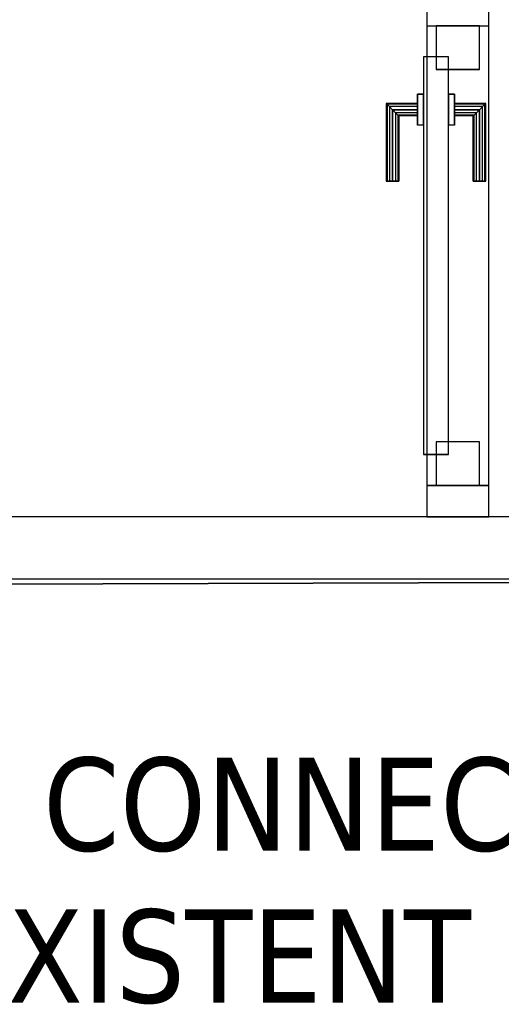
# Model space of a CAD drawing. Header units: metres. Extents: x 391.1 to 427.5, y 12.8 to 28.4.
# Tile 135 of 203: x 408.1 to 408.9, y 25.3 to 26.8. Entities that reach past the tile are written whole.
import ezdxf

# ---------------------------------------------------------------- set-up
doc = ezdxf.new("R2010")
doc.units = ezdxf.units.M
doc.layers.add('01_CARPINTERIA', color=5, linetype='Continuous', lineweight=25, true_color=0x0000ff)
doc.layers.add('01_SUELOS', color=7, linetype='Continuous', lineweight=25, true_color=0x007f00)
for name, color, linetype, lineweight in [('A-GENM-____-OTLN', 7, 'Continuous', 18), ('A-WALL-____-MCUT', 7, 'Continuous', 25), ('A-WALL-____-OTLN', 7, 'Continuous', 25), ('G-____-____-TEXT', 7, 'Continuous', 30)]:
    doc.layers.add(name, color=color, linetype=linetype, lineweight=lineweight)
doc.styles.add('Tahoma_3', font='tahoma.ttf', dxfattribs={"height": 0.15})

# ---------------------------------------------------------------- blocks, each defined once
blk = doc.blocks.new('Family - Evans PA-152129-02_FON_P0A')
at = {"layer": 'A-WALL-____-MCUT', "color": 253, "true_color": 0xaaaaaa}
for p, q in [((0.0504, 0.1), (0, 0.1)), ((0, 0.1), (0, 0)), ((0.0504, 0), (0.0504, 0.1)), ((0.8904, 0.1), (0.7904, 0.1)), ((0.7904, 0.1), (0.7904, 0)), ((0, 0), (0.0504, 0)), ((0.7904, 0), (0.8904, 0))]:
    blk.add_line(p, q, dxfattribs=at)
at = {"layer": 'A-WALL-____-OTLN', "color": 253, "true_color": 0xaaaaaa}
for p, q in [((1.6605, 0.1), (0, 0.1)), ((0, 0.1), (0, 0)), ((0.7904, 0.1), (0.0504, 0.1)), ((0.0504, 0.1), (0.0504, 0)), ((0.7904, 0.1), (0.7904, 0)), ((0, 0), (1.6605, 0)), ((0.0504, 0), (0.7904, 0))]:
    blk.add_line(p, q, dxfattribs=at)
at = {"layer": 'A-WALL-____-OTLN', "color": 253, "lineweight": 18, "true_color": 0xaaaaaa}
blk.add_line((0, 0), (1.6605, 0), dxfattribs=at)
blk = doc.blocks.new('Family - Vano de puerta PA-152131-02_FON_P0A')
at = {"layer": 'A-GENM-____-OTLN', "color": 253, "true_color": 0xaaaaaa}
for p, q in [((408.8769, 26.8395), (408.7769, 26.8395)), ((408.7769, 26.8395), (408.7769, 26.0995)), ((408.8769, 26.8395), (408.7769, 26.8395)), ((408.7769, 26.0995), (408.7769, 26.8395)), ((408.8769, 26.0995), (408.8769, 26.8395)), ((408.8769, 26.8395), (408.8769, 26.0995)), ((408.7769, 26.0995), (408.8769, 26.0995)), ((408.8769, 26.0995), (408.7769, 26.0995))]:
    blk.add_line(p, q, dxfattribs=at)
blk = doc.blocks.new('Family - LONDR55-XX_ZZ-ARQ-CAA-M3D-Londres55-152137-02_FON_P0A')
at = {"layer": '01_CARPINTERIA', "color": 161, "true_color": 0xaaaaff}
for p, q in [((0.49, 0.1487), (0.49, 0.15)), ((0.49, 0.15), (0.49, 0.1487)), ((0.615, 0.15), (0.49, 0.15)), ((0.49, 0.145), (0.49, 0.1487)), ((0.49, 0.1487), (0.49, 0.145)), ((0.6137, 0.1487), (0.49, 0.1487)), ((0.6137, 0.1487), (0.49, 0.1487)), ((0.49, 0.14), (0.49, 0.145)), ((0.49, 0.145), (0.49, 0.14)), ((0.61, 0.145), (0.49, 0.145)), ((0.61, 0.145), (0.49, 0.145)), ((0.61, 0.145), (0.605, 0.14)), ((0.605, 0.14), (0.61, 0.145)), ((0.6137, 0.1487), (0.61, 0.145)), ((0.61, 0.145), (0.6137, 0.1487)), ((0.61, 0.1), (0.61, 0.145)), ((0.61, 0.1), (0.61, 0.145)), ((0.615, 0.15), (0.6137, 0.1487)), ((0.6137, 0.1487), (0.615, 0.15)), ((0.6137, 0.1), (0.6137, 0.1487)), ((0.6137, 0.1), (0.6137, 0.1487)), ((0.615, 0.1), (0.615, 0.15)), ((0.49, 0.135), (0.49, 0.14)), ((0.49, 0.14), (0.49, 0.135)), ((0.49, 0.14), (0.605, 0.14)), ((0.605, 0.14), (0.49, 0.14)), ((0.49, 0.135), (0.49, 0.1313)), ((0.49, 0.1313), (0.49, 0.135)), ((0.6, 0.135), (0.49, 0.135)), ((0.6, 0.135), (0.49, 0.135)), ((0.49, 0.1313), (0.49, 0.13)), ((0.49, 0.13), (0.49, 0.1313)), ((0.5963, 0.1313), (0.49, 0.1313)), ((0.5963, 0.1313), (0.49, 0.1313)), ((0.595, 0.13), (0.49, 0.13)), ((0.595, 0.13), (0.5963, 0.1313)), ((0.5963, 0.1313), (0.595, 0.13)), ((0.595, 0.1), (0.595, 0.13)), ((0.5963, 0.1313), (0.6, 0.135)), ((0.6, 0.135), (0.5963, 0.1313)), ((0.5963, 0.1), (0.5963, 0.1313)), ((0.5963, 0.1), (0.5963, 0.1313)), ((0.6, 0.135), (0.605, 0.14)), ((0.605, 0.14), (0.6, 0.135)), ((0.6, 0.1), (0.6, 0.135)), ((0.6, 0.1), (0.6, 0.135)), ((0.605, 0.14), (0.605, 0.1)), ((0.605, 0.1), (0.605, 0.14)), ((0.63, 0.1), (0.58, 0.1)), ((0.58, 0.1), (0.63, 0.1)), ((0.58, 0.09), (0.58, 0.1)), ((0.58, 0.09), (0.58, 0.1)), ((0.5963, 0.1), (0.595, 0.1)), ((0.595, 0.1), (0.5963, 0.1)), ((0.6, 0.1), (0.5963, 0.1)), ((0.5963, 0.1), (0.6, 0.1)), ((0.605, 0.1), (0.6, 0.1)), ((0.6, 0.1), (0.605, 0.1)), ((0.61, 0.1), (0.605, 0.1)), ((0.605, 0.1), (0.61, 0.1)), ((0.61, 0.1), (0.6137, 0.1)), ((0.6137, 0.1), (0.61, 0.1)), ((0.6137, 0.1), (0.615, 0.1)), ((0.615, 0.1), (0.6137, 0.1)), ((0.63, 0.09), (0.63, 0.1)), ((0.63, 0.1), (0.63, 0.09)), ((0.69, 0.09), (0.05, 0.09)), ((0.05, 0.09), (0.05, 0.05)), ((0.69, 0.09), (0.05, 0.09)), ((0.05, 0.05), (0.05, 0.09)), ((0.63, 0.09), (0.58, 0.09)), ((0.58, 0.09), (0.63, 0.09)), ((0.69, 0.05), (0.69, 0.09)), ((0.69, 0.05), (0.69, 0.09)), ((0.07, 0.07), (0, 0.07)), ((0, 0.07), (0, 0)), ((0.07, 0.07), (0, 0.07)), ((0, 0), (0, 0.07)), ((0.07, 0), (0.07, 0.07)), ((0.07, 0), (0.07, 0.07)), ((0.74, 0.07), (0.67, 0.07)), ((0.67, 0.07), (0.67, 0)), ((0.74, 0.07), (0.67, 0.07)), ((0.67, 0), (0.67, 0.07)), ((0.74, 0), (0.74, 0.07)), ((0.74, 0), (0.74, 0.07)), ((0.05, 0.05), (0.69, 0.05)), ((0.05, 0.05), (0.69, 0.05)), ((0.58, 0.05), (0.63, 0.05)), ((0.63, 0.05), (0.58, 0.05)), ((0.58, 0.04), (0.58, 0.05)), ((0.58, 0.04), (0.58, 0.05)), ((0.63, 0.04), (0.63, 0.05)), ((0.63, 0.05), (0.63, 0.04)), ((0.58, 0.04), (0.63, 0.04)), ((0.63, 0.04), (0.58, 0.04)), ((0.5963, 0.04), (0.595, 0.04)), ((0.595, 0.04), (0.5963, 0.04)), ((0.595, 0.01), (0.595, 0.04)), ((0.6, 0.04), (0.5963, 0.04)), ((0.5963, 0.04), (0.6, 0.04)), ((0.5963, 0.0087), (0.5963, 0.04)), ((0.5963, 0.0087), (0.5963, 0.04)), ((0.6, 0.04), (0.605, 0.04)), ((0.605, 0.04), (0.6, 0.04)), ((0.6, 0.005), (0.6, 0.04)), ((0.6, 0.005), (0.6, 0.04)), ((0.605, 0.04), (0.61, 0.04)), ((0.61, 0.04), (0.605, 0.04)), ((0.605, 0.04), (0.605, 0)), ((0.605, 0), (0.605, 0.04)), ((0.61, 0.04), (0.6137, 0.04)), ((0.6137, 0.04), (0.61, 0.04)), ((0.61, -0.005), (0.61, 0.04)), ((0.61, -0.005), (0.61, 0.04)), ((0.6137, 0.04), (0.615, 0.04)), ((0.615, 0.04), (0.6137, 0.04)), ((0.6137, -0.0087), (0.6137, 0.04)), ((0.6137, -0.0087), (0.6137, 0.04)), ((0.615, -0.01), (0.615, 0.04)), ((0, 0), (0.07, 0)), ((0, 0), (0.07, 0)), ((0.49, 0.0087), (0.49, 0.01)), ((0.49, 0.01), (0.49, 0.0087)), ((0.49, 0.01), (0.595, 0.01)), ((0.49, 0.005), (0.49, 0.0087)), ((0.49, 0.0087), (0.49, 0.005)), ((0.49, 0.0087), (0.5963, 0.0087)), ((0.49, 0.0087), (0.5963, 0.0087)), ((0.49, 0), (0.49, 0.005)), ((0.49, 0.005), (0.49, 0)), ((0.49, 0.005), (0.6, 0.005)), ((0.49, 0.005), (0.6, 0.005)), ((0.49, -0.005), (0.49, 0)), ((0.49, 0), (0.49, -0.005)), ((0.605, 0), (0.49, 0)), ((0.49, 0), (0.605, 0)), ((0.5963, 0.0087), (0.595, 0.01)), ((0.595, 0.01), (0.5963, 0.0087)), ((0.6, 0.005), (0.5963, 0.0087)), ((0.5963, 0.0087), (0.6, 0.005)), ((0.605, 0), (0.6, 0.005)), ((0.6, 0.005), (0.605, 0)), ((0.605, 0), (0.61, -0.005)), ((0.67, 0), (0.74, 0)), ((0.67, 0), (0.74, 0)), ((0.49, -0.005), (0.49, -0.0087)), ((0.49, -0.0087), (0.49, -0.005)), ((0.49, -0.005), (0.61, -0.005)), ((0.49, -0.005), (0.61, -0.005)), ((0.49, -0.0087), (0.49, -0.01)), ((0.49, -0.01), (0.49, -0.0087)), ((0.49, -0.0087), (0.6137, -0.0087)), ((0.49, -0.0087), (0.6137, -0.0087)), ((0.49, -0.01), (0.615, -0.01)), ((0.61, -0.005), (0.605, 0)), ((0.61, -0.005), (0.6137, -0.0087)), ((0.6137, -0.0087), (0.61, -0.005)), ((0.6137, -0.0087), (0.615, -0.01)), ((0.615, -0.01), (0.6137, -0.0087))]:
    blk.add_line(p, q, dxfattribs=at)
blk = doc.blocks.new('Family - Porta PA-152138-02_FON_P0A')
blk.add_blockref('Family - LONDR55-XX_ZZ-ARQ-CAA-M3D-Londres55-152137-02_FON_P0A', (0, 0))
blk = doc.blocks.new('Family - Evans PA-152168-02_FON_P0A')
at = {"layer": 'A-WALL-____-MCUT', "color": 253, "true_color": 0xaaaaaa}
for p, q in [((3.3602, 0.1), (0, 0.1)), ((0, 0), (3.3602, 0))]:
    blk.add_line(p, q, dxfattribs=at)
at = {"layer": 'A-WALL-____-OTLN', "color": 253, "true_color": 0xaaaaaa}
for p, q in [((3.3602, 0.1), (0, 0.1)), ((0, 0), (3.3602, 0))]:
    blk.add_line(p, q, dxfattribs=at)
at = {"layer": 'A-WALL-____-OTLN', "color": 253, "lineweight": 18, "true_color": 0xaaaaaa}
blk.add_line((0, 0), (3.3602, 0), dxfattribs=at)
blk = doc.blocks.new('Family - LONDR55-XX_ZZ-ARQ-CAA-M3D-Londres55-152321-02_FON_P0A')
at = {"layer": '01_SUELOS', "color": 9, "true_color": 0xaad4aa}
blk.add_line((7.4708, 2.3155), (0, 2.292), dxfattribs=at)
blk.add_line((7.4708, 2.3155), (0, 2.292), dxfattribs=at)
blk.add_line((7.4708, 2.3155), (0, 2.292), dxfattribs=at)
blk.add_line((7.4708, 2.3155), (0, 2.292), dxfattribs=at)
blk = doc.blocks.new('Family - LONDR55-XX_ZZ-ARQ-CAA-M3D-Londres55-152374-02_FON_P0A')
at = {"layer": '01_SUELOS', "color": 9, "true_color": 0xaad4aa}
for p, q in [((1.9982, 0), (9.469, 0.0234)), ((9.469, 0.0234), (1.9982, 0))]:
    blk.add_line(p, q, dxfattribs=at)
blk = doc.blocks.new('LONDR55-XX_ZZ-ARQ-CAA-M3D-Londres55_ifc-1-02_FON_P0A')
at = {"layer": '01_CARPINTERIA', "color": 253, "lineweight": 18, "true_color": 0xaaaaaa, "rotation": 90}
blk.add_blockref('Family - Porta PA-152138-02_FON_P0A', (408.8619, 26.0995), dxfattribs=at)
at = {"layer": '01_SUELOS', "color": 253, "lineweight": 18, "true_color": 0xaaaaaa}
for name, p in [('Family - LONDR55-XX_ZZ-ARQ-CAA-M3D-Londres55-152374-02_FON_P0A', (401.3587, 25.9257)), ('Family - LONDR55-XX_ZZ-ARQ-CAA-M3D-Londres55-152321-02_FON_P0A', (403.3569, 23.6337))]:
    blk.add_blockref(name, p, dxfattribs=at)
at = {"layer": 'A-GENM-____-OTLN', "color": 253, "lineweight": 18, "true_color": 0xaaaaaa}
blk.add_blockref('Family - Vano de puerta PA-152131-02_FON_P0A', (0, 0), dxfattribs=at)
at = {"layer": 'A-WALL-____-OTLN', "color": 253, "lineweight": 18, "true_color": 0xaaaaaa, "rotation": 90}
blk.add_blockref('Family - Evans PA-152129-02_FON_P0A', (408.8769, 26.0491), dxfattribs=at)
at = {"layer": 'A-WALL-____-OTLN', "color": 253, "lineweight": 18, "true_color": 0xaaaaaa}
blk.add_blockref('Family - Evans PA-152168-02_FON_P0A', (405.6069, 25.9491), dxfattribs=at)

msp = doc.modelspace()

# ---------------------------------------------------------------- block references
at = {"lineweight": 5}
msp.add_blockref('LONDR55-XX_ZZ-ARQ-CAA-M3D-Londres55_ifc-1-02_FON_P0A', (0, 0), dxfattribs=at)

# ---------------------------------------------------------------- texts
at = {"layer": 'G-____-____-TEXT', "char_height": 0.15, "attachment_point": 1, "style": 'Tahoma_3'}
for s, insert, width in [('CONNECTA AMB XARXA ', (408.1591, 25.6614), 2.665611), ('EXISTENT DE FONTANERIA', (407.9905, 25.4167), 2.998311)]:
    msp.add_mtext(s, dxfattribs=dict(at, insert=insert, width=width))

doc.saveas('drawing.dxf')
